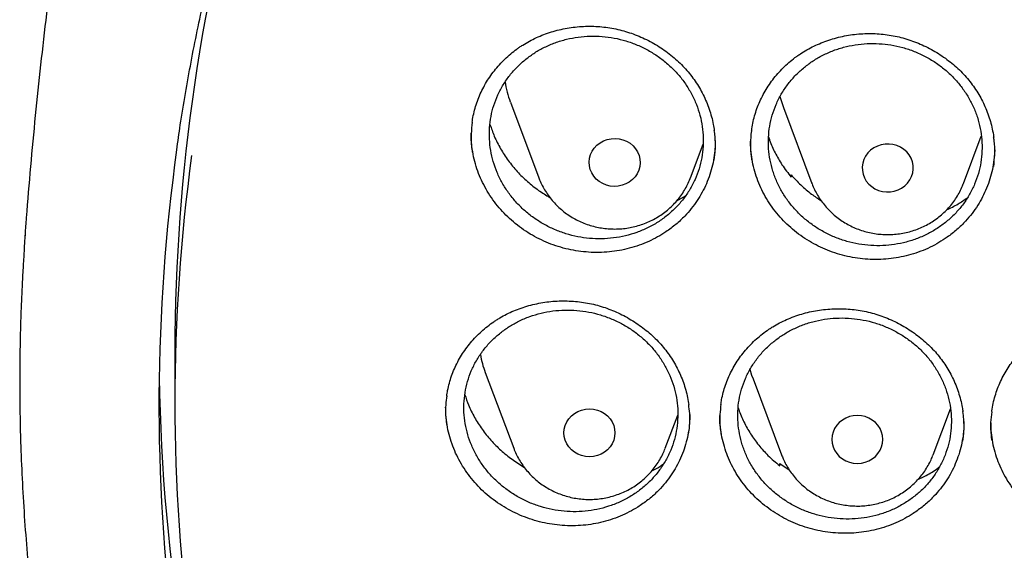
# Model space of a CAD drawing. Header units: millimetres. Extents: x 8 to 1233, y 12 to 1462.
# Tile 23 of 127: x 417 to 433, y 1276 to 1284. Entities that reach past the tile are written whole.
import ezdxf

# ---------------------------------------------------------------- set-up
doc = ezdxf.new("R2010")
doc.units = ezdxf.units.MM

msp = doc.modelspace()

# ---------------------------------------------------------------- linework, layer by layer
at = {"color": 7, "linetype": 'Continuous', "lineweight": 30}
for p, q in [((425.06, 1282.926), (425.507, 1281.738)), ((429.341, 1282.839), (429.788, 1281.651)), ((432.164, 1281.651), (432.443, 1282.392)), ((427.883, 1281.738), (428.082, 1282.268)), ((429.458, 1281.756), (429.462, 1281.785)), ((429.465, 1281.748), (429.462, 1281.785)), ((429.786, 1281.658), (429.788, 1281.651)), ((432.162, 1281.645), (432.164, 1281.651)), ((427.67, 1281.379), (427.804, 1281.455)), ((417.456, 1280.828), (417.457, 1280.853)), ((419.8, 1279.024), (419.8, 1278.221)), ((424.665, 1278.691), (425.112, 1277.502)), ((428.865, 1278.587), (429.312, 1277.398)), ((427.488, 1277.502), (427.683, 1278.02)), ((431.688, 1277.398), (431.959, 1278.12)), ((429.284, 1277.227), (429.286, 1277.264)), ((429.286, 1277.264), (429.432, 1277.162))]:
    msp.add_line(p, q, dxfattribs=at)
at = {"color": 7, "linetype": 'Continuous', "lineweight": 30, "flags": 128}
for points in [[(429.287, 1283.014), (429.319, 1282.901), (429.341, 1282.839)], [(426.301, 1282.045), (426.317, 1282.102), (426.342, 1282.156), (426.375, 1282.205), (426.417, 1282.25), (426.466, 1282.287), (426.52, 1282.317), (426.578, 1282.339), (426.639, 1282.351), (426.702, 1282.355), (426.764, 1282.349), (426.825, 1282.334), (426.883, 1282.311), (426.936, 1282.279), (426.983, 1282.24), (427.023, 1282.195), (427.054, 1282.144), (427.077, 1282.089), (427.091, 1282.032), (427.095, 1281.973), (427.089, 1281.914), (427.073, 1281.857), (427.048, 1281.803), (427.014, 1281.754), (426.973, 1281.71), (426.924, 1281.672), (426.87, 1281.642), (426.812, 1281.621), (426.751, 1281.608), (426.688, 1281.604), (426.625, 1281.61), (426.565, 1281.625), (426.507, 1281.648), (426.454, 1281.68), (426.407, 1281.719), (426.367, 1281.764), (426.335, 1281.815), (426.312, 1281.87), (426.299, 1281.927), (426.295, 1281.986), (426.301, 1282.045)], [(431.368, 1281.814), (431.376, 1281.873), (431.374, 1281.932), (431.363, 1281.989), (431.342, 1282.045), (431.312, 1282.097), (431.274, 1282.143), (431.228, 1282.184), (431.176, 1282.217), (431.12, 1282.243), (431.059, 1282.259), (430.997, 1282.267), (430.935, 1282.266), (430.873, 1282.255), (430.814, 1282.235), (430.758, 1282.207), (430.709, 1282.171), (430.665, 1282.129), (430.63, 1282.08), (430.603, 1282.027), (430.585, 1281.97), (430.577, 1281.912), (430.579, 1281.853), (430.59, 1281.795), (430.611, 1281.74), (430.641, 1281.688), (430.679, 1281.641), (430.725, 1281.601), (430.776, 1281.567), (430.833, 1281.542), (430.893, 1281.525), (430.955, 1281.518), (431.018, 1281.519), (431.08, 1281.53), (431.139, 1281.549), (431.194, 1281.578), (431.244, 1281.613), (431.287, 1281.656), (431.323, 1281.705), (431.35, 1281.758), (431.368, 1281.814)], [(428.816, 1278.739), (428.843, 1278.649), (428.865, 1278.587)], [(425.9, 1277.744), (425.905, 1277.803), (425.92, 1277.86), (425.944, 1277.914), (425.976, 1277.964), (426.017, 1278.009), (426.065, 1278.047), (426.118, 1278.078), (426.176, 1278.101), (426.237, 1278.114), (426.3, 1278.119), (426.363, 1278.114), (426.424, 1278.101), (426.482, 1278.078), (426.535, 1278.047), (426.583, 1278.009), (426.624, 1277.964), (426.656, 1277.914), (426.68, 1277.86), (426.695, 1277.803), (426.7, 1277.744), (426.695, 1277.685), (426.68, 1277.628), (426.656, 1277.573), (426.624, 1277.523), (426.583, 1277.478), (426.535, 1277.44), (426.482, 1277.409), (426.424, 1277.387), (426.363, 1277.373), (426.3, 1277.369), (426.237, 1277.373), (426.176, 1277.387), (426.118, 1277.409), (426.065, 1277.44), (426.017, 1277.478), (425.976, 1277.523), (425.944, 1277.573), (425.92, 1277.628), (425.905, 1277.685), (425.9, 1277.744)], [(430.9, 1277.64), (430.895, 1277.699), (430.88, 1277.756), (430.856, 1277.81), (430.824, 1277.861), (430.783, 1277.905), (430.735, 1277.944), (430.682, 1277.974), (430.624, 1277.997), (430.563, 1278.011), (430.5, 1278.015), (430.437, 1278.011), (430.376, 1277.997), (430.318, 1277.974), (430.265, 1277.944), (430.217, 1277.905), (430.176, 1277.861), (430.144, 1277.81), (430.12, 1277.756), (430.105, 1277.699), (430.1, 1277.64), (430.105, 1277.581), (430.12, 1277.524), (430.144, 1277.47), (430.176, 1277.419), (430.217, 1277.375), (430.265, 1277.336), (430.318, 1277.306), (430.376, 1277.283), (430.437, 1277.269), (430.5, 1277.265), (430.563, 1277.269), (430.624, 1277.283), (430.682, 1277.306), (430.735, 1277.336), (430.783, 1277.375), (430.824, 1277.419), (430.856, 1277.47), (430.88, 1277.524), (430.895, 1277.581), (430.9, 1277.64)]]:
    msp.add_lwpolyline(points, dxfattribs=at)
at = {"color": 7, "linetype": 'Continuous', "lineweight": 30}
for centre, radius, start, end in [((448.548, 1279.014), 28.748, 163.3023, 179.9799), ((426.504, 1283.471), 1.544, 188.4924, 200.64), ((448.397, 1278.187), 28.847, 172.0472, 187.3447), ((448.427, 1278.221), 28.627, 172.2412, 187.7457), ((426.112, 1279.235), 1.546, 189.9344, 200.6317), ((448.54, 1279.065), 28.99, 180.8801, 197.9365)]:
    msp.add_arc(centre, radius, start, end, dxfattribs=at)
for points, knots in [([(419.828, 1282.175), (419.846, 1282.305), (419.888, 1282.601), (419.963, 1283.059), (420.052, 1283.551), (420.149, 1284.042), (420.255, 1284.531), (420.369, 1285.018), (420.491, 1285.503), (420.622, 1285.987), (420.761, 1286.468), (420.909, 1286.948), (421.065, 1287.425), (421.229, 1287.899), (421.401, 1288.371), (421.582, 1288.84), (421.77, 1289.307), (421.967, 1289.77), (422.171, 1290.231), (422.384, 1290.688), (422.604, 1291.142), (422.833, 1291.593), (423.069, 1292.04), (423.312, 1292.483), (423.564, 1292.923), (423.823, 1293.359), (424.089, 1293.79), (424.363, 1294.218), (424.645, 1294.641), (424.933, 1295.06), (425.229, 1295.475), (425.532, 1295.885), (425.842, 1296.291), (426.159, 1296.691), (426.483, 1297.087), (426.814, 1297.478), (427.151, 1297.863), (427.495, 1298.244), (427.846, 1298.619), (428.203, 1298.989), (428.566, 1299.353), (428.936, 1299.711), (429.311, 1300.065), (429.693, 1300.412), (430.081, 1300.753), (430.475, 1301.089), (430.874, 1301.418), (431.28, 1301.741), (431.69, 1302.058), (432.106, 1302.369), (432.528, 1302.673), (432.954, 1302.971), (433.386, 1303.263), (433.823, 1303.547), (434.264, 1303.825), (434.711, 1304.097), (435.162, 1304.361), (435.617, 1304.619), (436.077, 1304.869), (436.541, 1305.113), (437.01, 1305.349), (437.482, 1305.579), (437.958, 1305.801), (438.438, 1306.016), (438.922, 1306.223), (439.409, 1306.423), (439.9, 1306.616), (440.394, 1306.801), (440.891, 1306.978), (441.391, 1307.148), (441.894, 1307.311), (442.4, 1307.465), (442.908, 1307.612), (443.419, 1307.751), (443.932, 1307.883), (444.447, 1308.006), (444.964, 1308.122), (445.484, 1308.23), (446.005, 1308.33), (446.528, 1308.421), (447.052, 1308.505), (447.578, 1308.581), (448.105, 1308.649), (448.633, 1308.709), (449.162, 1308.761), (449.692, 1308.805), (450.222, 1308.84), (450.753, 1308.868), (451.285, 1308.888), (451.816, 1308.899), (452.348, 1308.902), (452.88, 1308.897), (453.412, 1308.885), (453.943, 1308.864), (454.474, 1308.835), (455.005, 1308.797), (455.534, 1308.752), (456.063, 1308.699), (456.591, 1308.638), (457.118, 1308.568), (457.643, 1308.491), (458.167, 1308.405), (458.69, 1308.312), (459.21, 1308.211), (459.729, 1308.102), (460.246, 1307.984), (460.761, 1307.86), (461.274, 1307.727), (461.784, 1307.586), (462.292, 1307.438), (462.797, 1307.282), (463.3, 1307.118), (463.799, 1306.947), (464.296, 1306.768), (464.789, 1306.581), (465.279, 1306.387), (465.766, 1306.186), (466.249, 1305.977), (466.728, 1305.761), (467.204, 1305.538), (467.675, 1305.307), (468.143, 1305.069), (468.606, 1304.825), (469.066, 1304.573), (469.52, 1304.314), (469.97, 1304.048), (470.416, 1303.776), (470.857, 1303.496), (471.292, 1303.21), (471.723, 1302.918), (472.149, 1302.619), (472.569, 1302.313), (472.984, 1302.001), (473.394, 1301.683), (473.798, 1301.359), (474.197, 1301.028), (474.589, 1300.692), (474.976, 1300.349), (475.357, 1300.001), (475.731, 1299.647), (476.1, 1299.287), (476.462, 1298.922), (476.818, 1298.551), (477.167, 1298.175), (477.51, 1297.794), (477.847, 1297.407), (478.176, 1297.016), (478.499, 1296.619), (478.814, 1296.218), (479.123, 1295.812), (479.425, 1295.401), (479.719, 1294.985), (480.007, 1294.565), (480.287, 1294.141), (480.559, 1293.713), (480.824, 1293.28), (481.082, 1292.844), (481.332, 1292.404), (481.574, 1291.96), (481.809, 1291.512), (482.036, 1291.061), (482.255, 1290.606), (482.466, 1290.148), (482.669, 1289.687), (482.864, 1289.223), (483.051, 1288.756), (483.23, 1288.286), (483.401, 1287.814), (483.564, 1287.339), (483.718, 1286.862), (483.864, 1286.382), (484.002, 1285.9), (484.131, 1285.416), (484.252, 1284.93), (484.365, 1284.443), (484.469, 1283.954), (484.565, 1283.463), (484.652, 1282.971), (484.73, 1282.477), (484.785, 1282.097), (484.812, 1281.881), (484.818, 1281.83)], [0, 0, 0, 0, 0.004439, 0.010056, 0.015673, 0.021289, 0.026906, 0.032523, 0.038139, 0.043756, 0.049373, 0.054989, 0.060606, 0.066222, 0.071838, 0.077455, 0.083071, 0.088687, 0.094304, 0.09992, 0.105536, 0.111152, 0.116768, 0.122384, 0.128, 0.133616, 0.139232, 0.144847, 0.150463, 0.156079, 0.161694, 0.16731, 0.172925, 0.178541, 0.184156, 0.189772, 0.195387, 0.201002, 0.206617, 0.212232, 0.217847, 0.223462, 0.229077, 0.234692, 0.240307, 0.245922, 0.251536, 0.257151, 0.262766, 0.26838, 0.273995, 0.279609, 0.285224, 0.290838, 0.296453, 0.302067, 0.307681, 0.313296, 0.31891, 0.324524, 0.330138, 0.335752, 0.341366, 0.346981, 0.352595, 0.358209, 0.363823, 0.369436, 0.37505, 0.380664, 0.386278, 0.391892, 0.397506, 0.40312, 0.408734, 0.414347, 0.419961, 0.425575, 0.431189, 0.436802, 0.442416, 0.44803, 0.453643, 0.459257, 0.464871, 0.470484, 0.476098, 0.481712, 0.487325, 0.492939, 0.498553, 0.504166, 0.50978, 0.515393, 0.521007, 0.526621, 0.532234, 0.537848, 0.543462, 0.549075, 0.554689, 0.560303, 0.565916, 0.57153, 0.577144, 0.582757, 0.588371, 0.593985, 0.599599, 0.605212, 0.610826, 0.61644, 0.622054, 0.627668, 0.633282, 0.638895, 0.644509, 0.650123, 0.655737, 0.661351, 0.666965, 0.672579, 0.678193, 0.683808, 0.689422, 0.695036, 0.70065, 0.706264, 0.711879, 0.717493, 0.723107, 0.728722, 0.734336, 0.739951, 0.745565, 0.75118, 0.756794, 0.762409, 0.768024, 0.773639, 0.779253, 0.784868, 0.790483, 0.796098, 0.801713, 0.807328, 0.812943, 0.818559, 0.824174, 0.829789, 0.835405, 0.84102, 0.846636, 0.852251, 0.857867, 0.863482, 0.869098, 0.874714, 0.88033, 0.885945, 0.891561, 0.897177, 0.902793, 0.90841, 0.914026, 0.919642, 0.925258, 0.930874, 0.936491, 0.942107, 0.947724, 0.95334, 0.958956, 0.964573, 0.97019, 0.975806, 0.981423, 0.98704, 0.992656, 0.998273, 1, 1, 1, 1]), ([(419.92, 1295.078), (419.859, 1294.856), (419.728, 1294.383), (419.538, 1293.654), (419.347, 1292.893), (419.164, 1292.128), (418.99, 1291.359), (418.823, 1290.587), (418.664, 1289.811), (418.514, 1289.033), (418.371, 1288.251), (418.237, 1287.467), (418.112, 1286.68), (417.994, 1285.891), (417.885, 1285.099), (417.785, 1284.306), (417.693, 1283.51), (417.609, 1282.713), (417.534, 1281.914), (417.481, 1281.294), (417.456, 1280.94), (417.45, 1280.853)], [0, 0, 0, 0, 0.048317, 0.102916, 0.157569, 0.212272, 0.267024, 0.321822, 0.376663, 0.431545, 0.486465, 0.541421, 0.59641, 0.651429, 0.706477, 0.76155, 0.816647, 0.871764, 0.926899, 0.98205, 1, 1, 1, 1]), ([(425.203, 1283.785), (425.22, 1283.796), (425.27, 1283.829), (425.358, 1283.881), (425.468, 1283.935), (425.583, 1283.984), (425.702, 1284.025), (425.825, 1284.058), (425.95, 1284.084), (426.077, 1284.102), (426.206, 1284.112), (426.335, 1284.114), (426.463, 1284.108), (426.589, 1284.094), (426.714, 1284.071), (426.837, 1284.041), (426.958, 1284.003), (427.078, 1283.958), (427.195, 1283.904), (427.31, 1283.844), (427.42, 1283.776), (427.526, 1283.702), (427.627, 1283.621), (427.721, 1283.536), (427.808, 1283.445), (427.887, 1283.351), (427.959, 1283.252), (428.025, 1283.149), (428.084, 1283.041), (428.135, 1282.929), (428.179, 1282.814), (428.215, 1282.696), (428.242, 1282.583), (428.252, 1282.51), (428.257, 1282.477)], [0, 0, 0, 0, 0.015725, 0.047155, 0.07874, 0.110549, 0.142552, 0.174707, 0.206961, 0.23925, 0.271485, 0.3036, 0.335536, 0.367246, 0.398676, 0.429876, 0.461333, 0.493154, 0.525269, 0.557594, 0.590031, 0.622468, 0.654777, 0.686865, 0.718655, 0.750088, 0.78123, 0.81266, 0.844403, 0.876423, 0.908661, 0.94105, 0.973519, 1, 1, 1, 1]), ([(425.304, 1283.599), (425.258, 1283.559), (425.166, 1283.481), (425.048, 1283.345), (424.945, 1283.198), (424.861, 1283.04), (424.797, 1282.874), (424.753, 1282.701), (424.73, 1282.524), (424.729, 1282.346), (424.748, 1282.167), (424.788, 1281.992), (424.849, 1281.821), (424.929, 1281.657), (425.028, 1281.502), (425.145, 1281.358), (425.277, 1281.226), (425.424, 1281.11), (425.583, 1281.009), (425.753, 1280.925), (425.931, 1280.859), (426.115, 1280.813), (426.302, 1280.786), (426.491, 1280.78), (426.679, 1280.793), (426.864, 1280.827), (427.043, 1280.88), (427.213, 1280.952), (427.374, 1281.041), (427.522, 1281.148), (427.656, 1281.27), (427.775, 1281.406), (427.876, 1281.554), (427.958, 1281.713), (428.022, 1281.879), (428.064, 1282.052), (428.086, 1282.229), (428.086, 1282.408), (428.065, 1282.586), (428.024, 1282.762), (427.962, 1282.932), (427.88, 1283.096), (427.78, 1283.25), (427.663, 1283.393), (427.529, 1283.524), (427.381, 1283.639), (427.222, 1283.739), (427.051, 1283.822), (426.873, 1283.886), (426.689, 1283.931), (426.501, 1283.957), (426.312, 1283.962), (426.124, 1283.947), (425.94, 1283.912), (425.761, 1283.858), (425.595, 1283.787), (425.441, 1283.701), (425.35, 1283.633), (425.304, 1283.599)], [0, 0, 0, 0, 0.017869, 0.035795, 0.053665, 0.071534, 0.089461, 0.10733, 0.125194, 0.143115, 0.160979, 0.178843, 0.196763, 0.214627, 0.232497, 0.250424, 0.268294, 0.286174, 0.304111, 0.321991, 0.339881, 0.357828, 0.375718, 0.393613, 0.411565, 0.42946, 0.447353, 0.465303, 0.483195, 0.50108, 0.519021, 0.536906, 0.55478, 0.572711, 0.590585, 0.60845, 0.626373, 0.644238, 0.662101, 0.680021, 0.697884, 0.715751, 0.733675, 0.751543, 0.76942, 0.787353, 0.80523, 0.823118, 0.841062, 0.858949, 0.876843, 0.894794, 0.912689, 0.930583, 0.948534, 0.966428, 0.983214, 1, 1, 1, 1]), ([(429.557, 1283.646), (429.573, 1283.657), (429.623, 1283.692), (429.71, 1283.745), (429.819, 1283.803), (429.933, 1283.853), (430.052, 1283.897), (430.173, 1283.933), (430.298, 1283.962), (430.425, 1283.983), (430.553, 1283.995), (430.682, 1284), (430.81, 1283.997), (430.937, 1283.985), (431.062, 1283.966), (431.185, 1283.938), (431.307, 1283.903), (431.428, 1283.86), (431.546, 1283.809), (431.662, 1283.751), (431.773, 1283.685), (431.881, 1283.613), (431.982, 1283.535), (432.078, 1283.452), (432.166, 1283.363), (432.248, 1283.27), (432.322, 1283.173), (432.389, 1283.071), (432.45, 1282.965), (432.503, 1282.854), (432.549, 1282.739), (432.587, 1282.622), (432.616, 1282.503), (432.633, 1282.42), (432.638, 1282.377), (432.638, 1282.374)], [0, 0, 0, 0, 0.015599, 0.046772, 0.078099, 0.109648, 0.14139, 0.173284, 0.205274, 0.237298, 0.269268, 0.301118, 0.33279, 0.364236, 0.395405, 0.426354, 0.45756, 0.489129, 0.52099, 0.553059, 0.58524, 0.617421, 0.649475, 0.68131, 0.71285, 0.744036, 0.774937, 0.806146, 0.837658, 0.869444, 0.901444, 0.933594, 0.965822, 0.998042, 1, 1, 1, 1]), ([(424.462, 1282.609), (424.464, 1282.624), (424.47, 1282.679), (424.491, 1282.771), (424.523, 1282.885), (424.564, 1282.997), (424.613, 1283.107), (424.67, 1283.214), (424.735, 1283.318), (424.807, 1283.417), (424.887, 1283.511), (424.972, 1283.599), (425.064, 1283.681), (425.142, 1283.742), (425.189, 1283.775), (425.203, 1283.785)], [0, 0, 0, 0, 0.03327, 0.116077, 0.199632, 0.28395, 0.368897, 0.454309, 0.540002, 0.625771, 0.711367, 0.796613, 0.881368, 0.965526, 1, 1, 1, 1]), ([(429.654, 1283.458), (429.609, 1283.417), (429.519, 1283.337), (429.404, 1283.198), (429.304, 1283.049), (429.224, 1282.89), (429.164, 1282.722), (429.123, 1282.549), (429.104, 1282.372), (429.106, 1282.194), (429.129, 1282.016), (429.173, 1281.842), (429.237, 1281.673), (429.321, 1281.511), (429.423, 1281.359), (429.542, 1281.218), (429.677, 1281.09), (429.826, 1280.977), (429.987, 1280.88), (430.158, 1280.8), (430.337, 1280.74), (430.521, 1280.698), (430.709, 1280.675), (430.898, 1280.673), (431.085, 1280.691), (431.269, 1280.729), (431.446, 1280.786), (431.615, 1280.862), (431.773, 1280.955), (431.918, 1281.065), (432.05, 1281.19), (432.165, 1281.328), (432.263, 1281.479), (432.342, 1281.639), (432.401, 1281.807), (432.44, 1281.98), (432.458, 1282.157), (432.455, 1282.335), (432.43, 1282.513), (432.385, 1282.687), (432.32, 1282.856), (432.235, 1283.017), (432.131, 1283.168), (432.011, 1283.309), (431.875, 1283.436), (431.726, 1283.548), (431.564, 1283.644), (431.392, 1283.722), (431.213, 1283.782), (431.028, 1283.823), (430.84, 1283.843), (430.652, 1283.844), (430.465, 1283.825), (430.282, 1283.786), (430.105, 1283.728), (429.94, 1283.652), (429.788, 1283.563), (429.699, 1283.493), (429.654, 1283.458)], [0, 0, 0, 0, 0.0178698, 0.0357966, 0.0536665, 0.0715365, 0.0894635, 0.1073335, 0.1251996, 0.1431226, 0.1609887, 0.1788554, 0.1967791, 0.2146459, 0.2325187, 0.2504484, 0.2683212, 0.2862027, 0.3041411, 0.3220226, 0.3399117, 0.3578578, 0.3757469, 0.3936391, 0.4115884, 0.4294806, 0.4473701, 0.4653167, 0.4832062, 0.5010884, 0.5190276, 0.5369098, 0.5547832, 0.5727136, 0.590587, 0.6084541, 0.6263781, 0.6442452, 0.662111, 0.6800339, 0.6978998, 0.7157702, 0.7336976, 0.7515681, 0.7694468, 0.7873825, 0.8052612, 0.8231483, 0.8410923, 0.8589794, 0.8768712, 0.8948201, 0.912712, 0.9306029, 0.948551, 0.9664419, 0.983221, 1, 1, 1, 1]), ([(428.842, 1282.484), (428.843, 1282.492), (428.848, 1282.539), (428.866, 1282.623), (428.896, 1282.738), (428.935, 1282.851), (428.983, 1282.962), (429.038, 1283.07), (429.102, 1283.175), (429.173, 1283.276), (429.251, 1283.371), (429.335, 1283.461), (429.425, 1283.544), (429.5, 1283.605), (429.545, 1283.638), (429.557, 1283.646)], [0, 0, 0, 0, 0.016749, 0.101431, 0.186931, 0.273199, 0.360094, 0.447449, 0.535072, 0.622752, 0.710238, 0.797354, 0.883957, 0.969945, 1, 1, 1, 1]), ([(424.462, 1282.612), (424.455, 1282.55), (424.441, 1282.422), (424.443, 1282.264), (424.458, 1282.169), (424.463, 1282.142)], [0, 0, 0, 0, 0.394748, 0.826588, 1, 1, 1, 1]), ([(424.74, 1282.575), (424.762, 1282.513), (424.806, 1282.383), (424.902, 1282.193), (425.023, 1282.008), (425.164, 1281.835), (425.324, 1281.679), (425.495, 1281.542), (425.618, 1281.467), (425.678, 1281.432)], [0, 0, 0, 0, 0.132229, 0.278849, 0.42542, 0.572459, 0.71903, 0.865513, 1, 1, 1, 1]), ([(428.256, 1282.014), (428.263, 1282.07), (428.278, 1282.195), (428.276, 1282.351), (428.261, 1282.449), (428.256, 1282.48)], [0, 0, 0, 0, 0.36811, 0.803921, 1, 1, 1, 1]), ([(428.842, 1282.487), (428.841, 1282.483), (428.827, 1282.412), (428.824, 1282.271), (428.825, 1282.119), (428.84, 1282.037), (428.843, 1282.021)], [0, 0, 0, 0, 0.029068, 0.464915, 0.89938, 1, 1, 1, 1]), ([(427.5, 1280.892), (427.456, 1280.865), (427.369, 1280.809), (427.228, 1280.739), (427.08, 1280.679), (426.927, 1280.632), (426.771, 1280.598), (426.612, 1280.576), (426.45, 1280.567), (426.287, 1280.571), (426.127, 1280.588), (425.968, 1280.617), (425.81, 1280.659), (425.656, 1280.714), (425.509, 1280.78), (425.368, 1280.857), (425.233, 1280.946), (425.106, 1281.045), (424.989, 1281.153), (424.881, 1281.269), (424.783, 1281.395), (424.696, 1281.527), (424.622, 1281.665), (424.56, 1281.807), (424.51, 1281.955), (424.474, 1282.106), (424.452, 1282.257), (424.443, 1282.367), (424.445, 1282.427), (424.445, 1282.436)], [0, 0, 0, 0, 0.037747, 0.075496, 0.11434, 0.153183, 0.190921, 0.228659, 0.267499, 0.306339, 0.344032, 0.381726, 0.420519, 0.459312, 0.496938, 0.534564, 0.57328, 0.611996, 0.649694, 0.687391, 0.726188, 0.764985, 0.802619, 0.840253, 0.878983, 0.917712, 0.955321, 0.99293, 1, 1, 1, 1]), ([(428.273, 1282.325), (428.273, 1282.295), (428.274, 1282.215), (428.259, 1282.086), (428.232, 1281.937), (428.19, 1281.789), (428.136, 1281.646), (428.069, 1281.51), (427.99, 1281.38), (427.899, 1281.255), (427.789, 1281.13), (427.657, 1281.006), (427.553, 1280.93), (427.5, 1280.892)], [0, 0, 0, 0, 0.052984, 0.142077, 0.23117, 0.322855, 0.414539, 0.503545, 0.592552, 0.684138, 0.775725, 0.887251, 1, 1, 1, 1]), ([(431.909, 1280.808), (431.866, 1280.779), (431.78, 1280.722), (431.641, 1280.648), (431.494, 1280.585), (431.342, 1280.534), (431.187, 1280.496), (431.029, 1280.471), (430.867, 1280.458), (430.704, 1280.458), (430.543, 1280.471), (430.384, 1280.497), (430.226, 1280.536), (430.071, 1280.587), (429.923, 1280.649), (429.781, 1280.723), (429.644, 1280.809), (429.515, 1280.905), (429.395, 1281.01), (429.285, 1281.124), (429.185, 1281.247), (429.095, 1281.377), (429.018, 1281.513), (428.954, 1281.653), (428.901, 1281.8), (428.862, 1281.95), (428.837, 1282.101), (428.825, 1282.222), (428.826, 1282.293), (428.827, 1282.315)], [0, 0, 0, 0, 0.037422, 0.074846, 0.113356, 0.151865, 0.189268, 0.226673, 0.265169, 0.303665, 0.341019, 0.378372, 0.416815, 0.455258, 0.492545, 0.529832, 0.568199, 0.606567, 0.643932, 0.681298, 0.719752, 0.758206, 0.795518, 0.832831, 0.871229, 0.909627, 0.946924, 0.98422, 1, 1, 1, 1]), ([(429.109, 1282.379), (429.114, 1282.362), (429.139, 1282.276), (429.208, 1282.13), (429.318, 1281.933), (429.414, 1281.812), (429.465, 1281.748)], [0, 0, 0, 0, 0.075853, 0.37164, 0.666486, 1, 1, 1, 1]), ([(432.638, 1281.914), (432.645, 1281.981), (432.658, 1282.116), (432.655, 1282.272), (432.64, 1282.358), (432.637, 1282.377)], [0, 0, 0, 0, 0.436893, 0.875184, 1, 1, 1, 1]), ([(432.653, 1282.222), (432.653, 1282.204), (432.655, 1282.136), (432.644, 1282.018), (432.62, 1281.868), (432.581, 1281.72), (432.529, 1281.576), (432.465, 1281.438), (432.389, 1281.306), (432.301, 1281.18), (432.193, 1281.051), (432.064, 1280.924), (431.961, 1280.847), (431.909, 1280.808)], [0, 0, 0, 0, 0.032855, 0.123844, 0.214834, 0.30847, 0.402105, 0.493003, 0.583901, 0.677435, 0.770969, 0.88486, 1, 1, 1, 1]), ([(425.508, 1281.737), (425.512, 1281.727), (425.526, 1281.686), (425.56, 1281.615), (425.609, 1281.527), (425.667, 1281.443), (425.731, 1281.364), (425.802, 1281.29), (425.879, 1281.222), (425.962, 1281.16), (426.049, 1281.105), (426.142, 1281.057), (426.238, 1281.017), (426.337, 1280.985), (426.439, 1280.96), (426.543, 1280.944), (426.647, 1280.936), (426.753, 1280.936), (426.858, 1280.945), (426.962, 1280.962), (427.064, 1280.988), (427.163, 1281.021), (427.26, 1281.063), (427.352, 1281.112), (427.44, 1281.168), (427.522, 1281.231), (427.599, 1281.301), (427.67, 1281.376), (427.734, 1281.457), (427.79, 1281.543), (427.838, 1281.633), (427.869, 1281.698), (427.881, 1281.734), (427.882, 1281.737)], [0, 0, 0, 0, 0.010182, 0.043698, 0.077252, 0.110854, 0.14451, 0.178226, 0.212006, 0.245853, 0.279764, 0.313738, 0.347772, 0.381861, 0.415999, 0.450179, 0.484396, 0.51864, 0.552906, 0.587181, 0.621457, 0.655725, 0.689977, 0.724202, 0.758391, 0.792537, 0.826629, 0.860662, 0.894629, 0.928528, 0.962356, 0.996114, 1, 1, 1, 1]), ([(429.462, 1281.785), (429.512, 1281.731), (429.61, 1281.623), (429.768, 1281.489), (429.88, 1281.415), (429.93, 1281.383)], [0, 0, 0, 0, 0.356182, 0.71349, 1, 1, 1, 1]), ([(429.786, 1281.658), (429.787, 1281.654), (429.799, 1281.618), (429.829, 1281.553), (429.876, 1281.464), (429.931, 1281.379), (429.994, 1281.298), (430.063, 1281.223), (430.138, 1281.153), (430.219, 1281.089), (430.306, 1281.033), (430.397, 1280.983), (430.492, 1280.94), (430.59, 1280.906), (430.692, 1280.879), (430.795, 1280.86), (430.9, 1280.85), (431.005, 1280.848), (431.11, 1280.854), (431.214, 1280.869), (431.317, 1280.892), (431.417, 1280.924), (431.514, 1280.963), (431.608, 1281.01), (431.697, 1281.064), (431.781, 1281.126), (431.86, 1281.194), (431.932, 1281.267), (431.998, 1281.347), (432.057, 1281.431), (432.107, 1281.52), (432.142, 1281.592), (432.157, 1281.634), (432.161, 1281.645)], [0, 0, 0, 0, 0.003991, 0.037459, 0.070961, 0.104509, 0.138109, 0.171768, 0.20549, 0.239278, 0.273131, 0.307047, 0.341025, 0.375058, 0.409142, 0.443271, 0.477437, 0.511634, 0.545854, 0.580086, 0.614322, 0.648553, 0.682769, 0.716962, 0.751122, 0.785239, 0.819307, 0.853316, 0.887262, 0.921139, 0.954947, 0.988684, 1, 1, 1, 1]), ([(431.899, 1281.235), (431.96, 1281.265), (432.075, 1281.32), (432.177, 1281.393), (432.225, 1281.427)], [0, 0, 0, 0, 0.53584, 1, 1, 1, 1]), ([(417.449, 1280.838), (417.446, 1280.803), (417.442, 1280.732), (417.435, 1280.615), (417.429, 1280.49), (417.421, 1280.359), (417.412, 1280.218), (417.405, 1280.067), (417.396, 1279.888), (417.387, 1279.679), (417.379, 1279.439), (417.372, 1279.15), (417.367, 1278.808), (417.366, 1278.409), (417.37, 1277.982), (417.383, 1277.493), (417.406, 1276.951), (417.442, 1276.366), (417.489, 1275.778), (417.547, 1275.193), (417.617, 1274.61), (417.711, 1273.929), (417.837, 1273.152), (418.004, 1272.282), (418.156, 1271.593), (418.279, 1271.082), (418.364, 1270.747), (418.452, 1270.418), (418.539, 1270.103), (418.623, 1269.811), (418.701, 1269.546), (418.775, 1269.307), (418.842, 1269.095), (418.902, 1268.908), (418.955, 1268.748), (419, 1268.613), (419.036, 1268.505), (419.067, 1268.416), (419.096, 1268.33), (419.131, 1268.231), (419.173, 1268.112), (419.227, 1267.962), (419.293, 1267.778), (419.375, 1267.559), (419.469, 1267.311), (419.578, 1267.034), (419.699, 1266.733), (419.829, 1266.419), (420.043, 1265.92), (420.345, 1265.253), (420.733, 1264.458), (421.119, 1263.718), (421.5, 1263.031), (421.892, 1262.362), (422.333, 1261.648), (422.831, 1260.888), (423.393, 1260.084), (423.98, 1259.296), (424.516, 1258.618), (424.997, 1258.039), (425.419, 1257.551), (425.864, 1257.056), (426.333, 1256.555), (426.792, 1256.085), (427.237, 1255.646), (427.665, 1255.238), (428.111, 1254.829), (428.572, 1254.42), (428.987, 1254.066), (429.341, 1253.773), (429.623, 1253.544), (429.887, 1253.335), (430.131, 1253.145), (430.356, 1252.973), (430.568, 1252.813), (430.765, 1252.667), (430.945, 1252.536), (431.081, 1252.438), (431.177, 1252.369), (431.235, 1252.328), (431.285, 1252.292), (431.341, 1252.253), (431.417, 1252.199), (431.517, 1252.13), (431.639, 1252.045), (431.785, 1251.945), (431.952, 1251.831), (432.232, 1251.644), (432.62, 1251.391), (433.116, 1251.079), (433.626, 1250.769), (434.149, 1250.464), (434.686, 1250.162), (435.271, 1249.848), (435.906, 1249.522), (436.592, 1249.187), (437.291, 1248.865), (438.063, 1248.529), (438.902, 1248.189), (439.807, 1247.849), (440.706, 1247.539), (441.599, 1247.257), (442.485, 1247.002), (443.362, 1246.773), (444.234, 1246.567), (445.148, 1246.375), (446.108, 1246.199), (447.115, 1246.042), (448.127, 1245.913), (449.142, 1245.812), (450.16, 1245.739), (451.179, 1245.694), (452.2, 1245.677), (453.22, 1245.688), (454.24, 1245.728), (455.258, 1245.796), (456.274, 1245.891), (457.287, 1246.015), (458.298, 1246.166), (459.301, 1246.345), (460.295, 1246.55), (461.281, 1246.782), (462.264, 1247.042), (463.173, 1247.31), (464.009, 1247.579), (464.779, 1247.845), (465.553, 1248.134), (466.339, 1248.447), (467.137, 1248.788), (467.945, 1249.156), (468.757, 1249.552), (469.573, 1249.975), (470.234, 1250.34), (470.737, 1250.631), (471.075, 1250.831), (471.393, 1251.024), (471.688, 1251.207), (471.96, 1251.38), (472.211, 1251.541), (472.439, 1251.692), (472.647, 1251.831), (472.831, 1251.956), (472.992, 1252.066), (473.13, 1252.162), (473.249, 1252.246), (473.344, 1252.313), (473.426, 1252.372), (473.508, 1252.43), (473.604, 1252.499), (473.726, 1252.588), (473.876, 1252.698), (474.053, 1252.829), (474.248, 1252.976), (474.453, 1253.133), (474.664, 1253.297), (474.942, 1253.516), (475.288, 1253.795), (475.705, 1254.143), (476.137, 1254.516), (476.583, 1254.914), (477.042, 1255.339), (477.465, 1255.746), (477.85, 1256.129), (478.19, 1256.477), (478.52, 1256.825), (478.835, 1257.167), (479.134, 1257.499), (479.431, 1257.84), (479.726, 1258.187), (480.017, 1258.539), (480.287, 1258.875), (480.539, 1259.197), (480.773, 1259.504), (480.99, 1259.795), (481.189, 1260.067), (481.376, 1260.329), (481.562, 1260.594), (481.757, 1260.879), (481.965, 1261.189), (482.184, 1261.524), (482.414, 1261.887), (482.654, 1262.276), (482.903, 1262.693), (483.139, 1263.104), (483.362, 1263.505), (483.571, 1263.892), (483.781, 1264.294), (483.984, 1264.698), (484.192, 1265.127), (484.399, 1265.57), (484.602, 1266.024), (484.784, 1266.45), (484.948, 1266.848), (485.094, 1267.216), (485.224, 1267.555), (485.32, 1267.815), (485.387, 1268), (485.428, 1268.114), (485.462, 1268.21), (485.488, 1268.287), (485.51, 1268.348), (485.531, 1268.41), (485.557, 1268.486), (485.592, 1268.587), (485.633, 1268.712), (485.691, 1268.885), (485.761, 1269.104), (485.844, 1269.367), (485.929, 1269.647), (486.016, 1269.943), (486.108, 1270.269), (486.204, 1270.625), (486.304, 1271.013), (486.403, 1271.422), (486.501, 1271.851), (486.597, 1272.302), (486.69, 1272.773), (486.78, 1273.263), (486.874, 1273.838), (486.967, 1274.483), (487.052, 1275.186), (487.119, 1275.866), (487.169, 1276.523), (487.204, 1277.158), (487.226, 1277.768), (487.234, 1278.284), (487.234, 1278.709), (487.23, 1279.05), (487.222, 1279.377), (487.213, 1279.685), (487.201, 1279.968), (487.189, 1280.223), (487.177, 1280.45), (487.164, 1280.652), (487.155, 1280.779), (487.151, 1280.838)], [0, 0, 0, 0, 0.000951, 0.00193, 0.003036, 0.004253, 0.00557, 0.006974, 0.008466, 0.010552, 0.012788, 0.015174, 0.018604, 0.022304, 0.026272, 0.03051, 0.035893, 0.041374, 0.046842, 0.052297, 0.05774, 0.063171, 0.071403, 0.079606, 0.08778, 0.090983, 0.094182, 0.097376, 0.100428, 0.103231, 0.105785, 0.10809, 0.110147, 0.111955, 0.113514, 0.114824, 0.115886, 0.11666, 0.117435, 0.118394, 0.119556, 0.120935, 0.1228, 0.124954, 0.127398, 0.13013, 0.133153, 0.136345, 0.139516, 0.148103, 0.156499, 0.163834, 0.171017, 0.178053, 0.185051, 0.193961, 0.202877, 0.211797, 0.220722, 0.226386, 0.232222, 0.238233, 0.244421, 0.250785, 0.255992, 0.261311, 0.266742, 0.272285, 0.27791, 0.281398, 0.284646, 0.287656, 0.290428, 0.29296, 0.295254, 0.297539, 0.299525, 0.301212, 0.30203, 0.302668, 0.303133, 0.303663, 0.304513, 0.305603, 0.306931, 0.308499, 0.310306, 0.312352, 0.317473, 0.322688, 0.327986, 0.333366, 0.338829, 0.344373, 0.351014, 0.357768, 0.364616, 0.371408, 0.380055, 0.388561, 0.396927, 0.405153, 0.413239, 0.421184, 0.429005, 0.436806, 0.445722, 0.454637, 0.463552, 0.472466, 0.481381, 0.490295, 0.499209, 0.508124, 0.517038, 0.525953, 0.534867, 0.543782, 0.552713, 0.561687, 0.570523, 0.5794, 0.588317, 0.597276, 0.604345, 0.611477, 0.618749, 0.626162, 0.633856, 0.641696, 0.649684, 0.657818, 0.6661, 0.66977, 0.673275, 0.676573, 0.679664, 0.682548, 0.68518, 0.687612, 0.689845, 0.691879, 0.693551, 0.69506, 0.69637, 0.697452, 0.698185, 0.699064, 0.700127, 0.701374, 0.703099, 0.705086, 0.707304, 0.709618, 0.712011, 0.714483, 0.719094, 0.723957, 0.729073, 0.73444, 0.74006, 0.745932, 0.750271, 0.754723, 0.759079, 0.763274, 0.767308, 0.77118, 0.775537, 0.779669, 0.783577, 0.787261, 0.790789, 0.794084, 0.797145, 0.799974, 0.80285, 0.805987, 0.809384, 0.813035, 0.816945, 0.821115, 0.825545, 0.830235, 0.834102, 0.838129, 0.842317, 0.846532, 0.850561, 0.855429, 0.859991, 0.864249, 0.8682, 0.871847, 0.875187, 0.878223, 0.879511, 0.880626, 0.881559, 0.88231, 0.882879, 0.883358, 0.884118, 0.885104, 0.886317, 0.887757, 0.890141, 0.892692, 0.895393, 0.898241, 0.901239, 0.90476, 0.908466, 0.912357, 0.916434, 0.920696, 0.925143, 0.929775, 0.934543, 0.941328, 0.94789, 0.954228, 0.960343, 0.966236, 0.971905, 0.977351, 0.980594, 0.983753, 0.986827, 0.989704, 0.992312, 0.994612, 0.996657, 0.99845, 1, 1, 1, 1]), ([(424.843, 1279.512), (424.86, 1279.523), (424.912, 1279.555), (425.001, 1279.604), (425.113, 1279.655), (425.229, 1279.7), (425.349, 1279.738), (425.473, 1279.768), (425.599, 1279.79), (425.727, 1279.805), (425.855, 1279.811), (425.984, 1279.81), (426.112, 1279.8), (426.239, 1279.783), (426.363, 1279.758), (426.485, 1279.725), (426.605, 1279.684), (426.723, 1279.636), (426.839, 1279.58), (426.952, 1279.516), (427.061, 1279.446), (427.165, 1279.37), (427.263, 1279.288), (427.355, 1279.2), (427.439, 1279.108), (427.516, 1279.013), (427.586, 1278.913), (427.648, 1278.809), (427.704, 1278.7), (427.753, 1278.588), (427.794, 1278.472), (427.826, 1278.354), (427.847, 1278.259), (427.854, 1278.202), (427.856, 1278.186)], [0, 0, 0, 0, 0.015956, 0.047821, 0.079842, 0.112088, 0.144529, 0.177122, 0.209815, 0.242542, 0.275214, 0.307765, 0.340134, 0.372273, 0.404129, 0.43574, 0.467612, 0.499853, 0.532393, 0.565146, 0.598014, 0.630882, 0.663621, 0.696137, 0.728352, 0.760208, 0.791767, 0.823612, 0.855784, 0.88824, 0.920923, 0.953764, 0.986691, 1, 1, 1, 1]), ([(429.123, 1279.372), (429.14, 1279.383), (429.191, 1279.416), (429.28, 1279.466), (429.391, 1279.519), (429.507, 1279.566), (429.627, 1279.606), (429.75, 1279.638), (429.876, 1279.662), (430.003, 1279.679), (430.132, 1279.688), (430.26, 1279.689), (430.389, 1279.681), (430.515, 1279.666), (430.64, 1279.643), (430.762, 1279.612), (430.883, 1279.573), (431.002, 1279.526), (431.118, 1279.472), (431.232, 1279.411), (431.342, 1279.342), (431.446, 1279.268), (431.546, 1279.187), (431.638, 1279.101), (431.724, 1279.011), (431.802, 1278.916), (431.873, 1278.818), (431.937, 1278.715), (431.994, 1278.607), (432.044, 1278.495), (432.086, 1278.38), (432.12, 1278.263), (432.143, 1278.16), (432.152, 1278.097), (432.155, 1278.073)], [0, 0, 0, 0, 0.01586, 0.047523, 0.079342, 0.111385, 0.143623, 0.176014, 0.208502, 0.241025, 0.273493, 0.305839, 0.338004, 0.36994, 0.401595, 0.433015, 0.464697, 0.496747, 0.529095, 0.561655, 0.59433, 0.627006, 0.659555, 0.691882, 0.72391, 0.755582, 0.786964, 0.81865, 0.850654, 0.882939, 0.915448, 0.948114, 0.980862, 1, 1, 1, 1]), ([(424.905, 1279.31), (424.859, 1279.271), (424.767, 1279.193), (424.648, 1279.058), (424.546, 1278.912), (424.462, 1278.755), (424.398, 1278.59), (424.354, 1278.418), (424.331, 1278.242), (424.329, 1278.065), (424.348, 1277.887), (424.389, 1277.713), (424.45, 1277.543), (424.53, 1277.379), (424.629, 1277.225), (424.746, 1277.082), (424.878, 1276.951), (425.025, 1276.835), (425.184, 1276.734), (425.353, 1276.65), (425.531, 1276.585), (425.715, 1276.539), (425.903, 1276.512), (426.092, 1276.505), (426.28, 1276.518), (426.464, 1276.551), (426.643, 1276.604), (426.814, 1276.675), (426.975, 1276.764), (427.123, 1276.87), (427.257, 1276.991), (427.376, 1277.126), (427.476, 1277.273), (427.559, 1277.43), (427.622, 1277.596), (427.664, 1277.768), (427.686, 1277.944), (427.687, 1278.122), (427.666, 1278.299), (427.624, 1278.474), (427.562, 1278.643), (427.48, 1278.806), (427.38, 1278.96), (427.263, 1279.103), (427.129, 1279.232), (426.982, 1279.348), (426.822, 1279.447), (426.652, 1279.529), (426.473, 1279.594), (426.289, 1279.639), (426.101, 1279.664), (425.912, 1279.67), (425.725, 1279.656), (425.54, 1279.621), (425.362, 1279.568), (425.195, 1279.497), (425.041, 1279.412), (424.95, 1279.344), (424.905, 1279.31)], [0, 0, 0, 0, 0.017874, 0.035805, 0.053679, 0.071554, 0.089485, 0.10736, 0.125226, 0.14315, 0.161017, 0.17888, 0.1968, 0.214663, 0.232528, 0.250451, 0.268317, 0.286192, 0.304124, 0.321998, 0.339884, 0.357826, 0.375711, 0.393604, 0.411555, 0.429448, 0.447342, 0.465294, 0.483189, 0.501078, 0.519025, 0.536914, 0.554794, 0.57273, 0.59061, 0.608479, 0.626405, 0.644274, 0.662138, 0.680058, 0.697921, 0.715786, 0.733707, 0.751571, 0.769443, 0.787371, 0.805243, 0.823125, 0.841064, 0.858946, 0.876837, 0.894785, 0.912677, 0.930572, 0.948524, 0.966419, 0.983209, 1, 1, 1, 1]), ([(429.173, 1279.161), (429.128, 1279.121), (429.038, 1279.041), (428.922, 1278.903), (428.823, 1278.755), (428.743, 1278.596), (428.683, 1278.43), (428.642, 1278.258), (428.624, 1278.082), (428.626, 1277.904), (428.649, 1277.728), (428.693, 1277.554), (428.757, 1277.386), (428.841, 1277.225), (428.943, 1277.074), (429.063, 1276.933), (429.197, 1276.806), (429.346, 1276.694), (429.507, 1276.597), (429.678, 1276.518), (429.857, 1276.457), (430.042, 1276.415), (430.229, 1276.393), (430.418, 1276.391), (430.605, 1276.408), (430.789, 1276.445), (430.966, 1276.502), (431.134, 1276.577), (431.293, 1276.67), (431.438, 1276.779), (431.57, 1276.903), (431.685, 1277.041), (431.782, 1277.19), (431.861, 1277.349), (431.921, 1277.516), (431.959, 1277.689), (431.977, 1277.865), (431.974, 1278.042), (431.949, 1278.219), (431.904, 1278.392), (431.838, 1278.56), (431.753, 1278.72), (431.65, 1278.871), (431.53, 1279.011), (431.393, 1279.137), (431.244, 1279.248), (431.082, 1279.344), (430.911, 1279.422), (430.731, 1279.482), (430.547, 1279.522), (430.359, 1279.543), (430.17, 1279.544), (429.983, 1279.525), (429.8, 1279.487), (429.623, 1279.429), (429.459, 1279.354), (429.307, 1279.265), (429.217, 1279.196), (429.173, 1279.161)], [0, 0, 0, 0, 0.017874, 0.035806, 0.05368, 0.071555, 0.089487, 0.107361, 0.12523, 0.143155, 0.161024, 0.17889, 0.196812, 0.214678, 0.232546, 0.250472, 0.26834, 0.286216, 0.304149, 0.322025, 0.33991, 0.357851, 0.375736, 0.393627, 0.411575, 0.429466, 0.447358, 0.465307, 0.483199, 0.501086, 0.51903, 0.536917, 0.554796, 0.572732, 0.590611, 0.608481, 0.626409, 0.644279, 0.662145, 0.680068, 0.697934, 0.715801, 0.733725, 0.751592, 0.769465, 0.787395, 0.805269, 0.823151, 0.84109, 0.858972, 0.876861, 0.894808, 0.912697, 0.93059, 0.948539, 0.966431, 0.983216, 1, 1, 1, 1]), ([(424.061, 1278.318), (424.066, 1278.348), (424.076, 1278.417), (424.102, 1278.523), (424.137, 1278.635), (424.181, 1278.746), (424.233, 1278.854), (424.293, 1278.959), (424.361, 1279.06), (424.436, 1279.156), (424.518, 1279.248), (424.606, 1279.333), (424.7, 1279.412), (424.78, 1279.471), (424.829, 1279.503), (424.843, 1279.512)], [0, 0, 0, 0, 0.063426, 0.143582, 0.224434, 0.306021, 0.388214, 0.470854, 0.553765, 0.63675, 0.719566, 0.802045, 0.884047, 0.96547, 1, 1, 1, 1]), ([(428.361, 1278.187), (428.364, 1278.212), (428.373, 1278.276), (428.397, 1278.377), (428.431, 1278.49), (428.474, 1278.601), (428.525, 1278.71), (428.584, 1278.815), (428.651, 1278.918), (428.726, 1279.015), (428.807, 1279.107), (428.894, 1279.194), (428.987, 1279.274), (429.064, 1279.333), (429.111, 1279.364), (429.123, 1279.372)], [0, 0, 0, 0, 0.053433, 0.13489, 0.217105, 0.300053, 0.383601, 0.467588, 0.551833, 0.636132, 0.720244, 0.804, 0.887263, 0.969932, 1, 1, 1, 1]), ([(432.606, 1278.071), (432.607, 1278.076), (432.612, 1278.121), (432.629, 1278.205), (432.659, 1278.322), (432.698, 1278.437), (432.745, 1278.549), (432.8, 1278.658), (432.863, 1278.762), (432.933, 1278.861), (432.994, 1278.937), (433.032, 1278.979), (433.043, 1278.991)], [0, 0, 0, 0, 0.015831, 0.132729, 0.250249, 0.368145, 0.486143, 0.603911, 0.721223, 0.83789, 0.95378, 1, 1, 1, 1]), ([(424.064, 1278.321), (424.057, 1278.276), (424.042, 1278.165), (424.042, 1278.008), (424.057, 1277.897), (424.063, 1277.854)], [0, 0, 0, 0, 0.291048, 0.722288, 1, 1, 1, 1]), ([(424.347, 1278.339), (424.365, 1278.287), (424.404, 1278.165), (424.495, 1277.984), (424.612, 1277.798), (424.751, 1277.625), (424.909, 1277.467), (425.083, 1277.326), (425.21, 1277.247), (425.273, 1277.208)], [0, 0, 0, 0, 0.11409, 0.261919, 0.409726, 0.558005, 0.705811, 0.85355, 1, 1, 1, 1]), ([(427.057, 1276.58), (427.013, 1276.554), (426.924, 1276.501), (426.781, 1276.435), (426.631, 1276.38), (426.477, 1276.337), (426.32, 1276.307), (426.16, 1276.29), (425.997, 1276.285), (425.835, 1276.294), (425.674, 1276.315), (425.516, 1276.348), (425.36, 1276.395), (425.208, 1276.453), (425.062, 1276.523), (424.924, 1276.603), (424.791, 1276.695), (424.666, 1276.797), (424.552, 1276.907), (424.448, 1277.026), (424.353, 1277.153), (424.27, 1277.287), (424.2, 1277.426), (424.142, 1277.569), (424.097, 1277.717), (424.065, 1277.867), (424.047, 1278.011), (424.046, 1278.104), (424.045, 1278.147)], [0, 0, 0, 0, 0.038219, 0.076439, 0.115766, 0.155092, 0.193325, 0.231558, 0.270907, 0.310257, 0.348433, 0.386608, 0.425898, 0.465188, 0.503278, 0.541369, 0.580564, 0.619759, 0.657908, 0.696057, 0.735319, 0.774581, 0.812661, 0.85074, 0.889928, 0.929116, 0.967177, 1, 1, 1, 1]), ([(427.855, 1277.723), (427.861, 1277.763), (427.876, 1277.87), (427.877, 1278.026), (427.862, 1278.141), (427.856, 1278.189)], [0, 0, 0, 0, 0.259305, 0.692821, 1, 1, 1, 1]), ([(428.362, 1278.19), (428.355, 1278.137), (428.34, 1278.018), (428.341, 1277.862), (428.357, 1277.76), (428.362, 1277.725)], [0, 0, 0, 0, 0.341853, 0.774207, 1, 1, 1, 1]), ([(427.873, 1278.031), (427.873, 1277.985), (427.871, 1277.889), (427.852, 1277.745), (427.82, 1277.598), (427.774, 1277.453), (427.715, 1277.312), (427.645, 1277.179), (427.562, 1277.051), (427.468, 1276.93), (427.353, 1276.808), (427.218, 1276.688), (427.111, 1276.616), (427.057, 1276.58)], [0, 0, 0, 0, 0.079699, 0.166227, 0.252756, 0.341799, 0.430841, 0.517322, 0.603803, 0.69279, 0.781776, 0.890292, 1, 1, 1, 1]), ([(431.377, 1276.48), (431.333, 1276.453), (431.245, 1276.399), (431.102, 1276.33), (430.953, 1276.272), (430.799, 1276.227), (430.642, 1276.194), (430.483, 1276.174), (430.321, 1276.167), (430.158, 1276.173), (429.998, 1276.191), (429.839, 1276.222), (429.682, 1276.265), (429.53, 1276.321), (429.384, 1276.388), (429.244, 1276.466), (429.11, 1276.556), (428.984, 1276.655), (428.868, 1276.764), (428.762, 1276.88), (428.666, 1277.006), (428.581, 1277.138), (428.51, 1277.275), (428.45, 1277.417), (428.402, 1277.564), (428.368, 1277.714), (428.349, 1277.865), (428.341, 1277.966), (428.343, 1278.016), (428.343, 1278.017)], [0, 0, 0, 0, 0.038031, 0.076063, 0.1152, 0.154337, 0.19233, 0.230324, 0.269427, 0.308531, 0.346464, 0.384397, 0.423437, 0.462477, 0.500327, 0.538177, 0.577124, 0.616071, 0.653988, 0.691904, 0.730925, 0.769946, 0.807804, 0.845661, 0.88462, 0.923579, 0.961425, 0.999271, 1, 1, 1, 1]), ([(428.633, 1278.133), (428.635, 1278.125), (428.657, 1278.05), (428.72, 1277.912), (428.823, 1277.725), (428.951, 1277.55), (429.101, 1277.38), (429.221, 1277.28), (429.284, 1277.227)], [0, 0, 0, 0, 0.022197, 0.212659, 0.403099, 0.594146, 0.784585, 1, 1, 1, 1]), ([(432.154, 1277.613), (432.16, 1277.661), (432.175, 1277.775), (432.175, 1277.931), (432.16, 1278.037), (432.154, 1278.076)], [0, 0, 0, 0, 0.311143, 0.746503, 1, 1, 1, 1]), ([(432.607, 1278.074), (432.6, 1278.018), (432.586, 1277.895), (432.588, 1277.744), (432.603, 1277.652), (432.607, 1277.627)], [0, 0, 0, 0, 0.379402, 0.831796, 1, 1, 1, 1]), ([(432.171, 1277.92), (432.171, 1277.882), (432.171, 1277.794), (432.154, 1277.658), (432.124, 1277.51), (432.08, 1277.364), (432.024, 1277.223), (431.955, 1277.088), (431.874, 1276.959), (431.781, 1276.837), (431.669, 1276.713), (431.536, 1276.591), (431.43, 1276.517), (431.377, 1276.48)], [0, 0, 0, 0, 0.066965, 0.154734, 0.242504, 0.332824, 0.423144, 0.510859, 0.598575, 0.688833, 0.779091, 0.888944, 1, 1, 1, 1]), ([(432.591, 1277.899), (432.591, 1277.86), (432.593, 1277.771), (432.611, 1277.631), (432.642, 1277.48), (432.688, 1277.333), (432.746, 1277.191), (432.816, 1277.053), (432.898, 1276.92), (432.993, 1276.794), (433.097, 1276.677), (433.211, 1276.567), (433.336, 1276.466), (433.469, 1276.375), (433.608, 1276.296), (433.754, 1276.228), (433.906, 1276.171), (434.063, 1276.126), (434.221, 1276.094), (434.381, 1276.074), (434.544, 1276.067), (434.706, 1276.073), (434.866, 1276.092), (435.023, 1276.123), (435.177, 1276.167), (435.339, 1276.228), (435.506, 1276.308), (435.615, 1276.379), (435.67, 1276.415)], [0, 0, 0, 0, 0.029548, 0.066971, 0.105472, 0.143972, 0.18145, 0.218929, 0.257484, 0.296038, 0.333615, 0.371192, 0.409863, 0.448534, 0.486063, 0.523593, 0.562209, 0.600825, 0.638389, 0.675953, 0.71461, 0.753267, 0.790794, 0.828322, 0.866937, 0.905552, 0.952519, 1, 1, 1, 1]), ([(425.113, 1277.501), (425.119, 1277.486), (425.136, 1277.44), (425.172, 1277.365), (425.223, 1277.277), (425.282, 1277.194), (425.347, 1277.115), (425.419, 1277.042), (425.497, 1276.975), (425.581, 1276.915), (425.669, 1276.861), (425.762, 1276.814), (425.859, 1276.775), (425.959, 1276.744), (426.061, 1276.721), (426.165, 1276.706), (426.27, 1276.699), (426.375, 1276.701), (426.48, 1276.711), (426.583, 1276.73), (426.685, 1276.757), (426.784, 1276.792), (426.88, 1276.834), (426.972, 1276.885), (427.059, 1276.942), (427.14, 1277.006), (427.216, 1277.077), (427.286, 1277.153), (427.348, 1277.235), (427.404, 1277.321), (427.451, 1277.41), (427.475, 1277.471), (427.487, 1277.5)], [0, 0, 0, 0, 0.015773, 0.049306, 0.082878, 0.116499, 0.150175, 0.183913, 0.217716, 0.251584, 0.285517, 0.319513, 0.353567, 0.387676, 0.421832, 0.456031, 0.490263, 0.524523, 0.558802, 0.593089, 0.627376, 0.661654, 0.695913, 0.730144, 0.764338, 0.798486, 0.832581, 0.866615, 0.900582, 0.93448, 0.968308, 1, 1, 1, 1]), ([(429.313, 1277.399), (429.32, 1277.379), (429.34, 1277.327), (429.38, 1277.247), (429.432, 1277.16), (429.491, 1277.078), (429.558, 1277), (429.631, 1276.928), (429.71, 1276.862), (429.794, 1276.802), (429.883, 1276.75), (429.977, 1276.704), (430.074, 1276.666), (430.174, 1276.636), (430.277, 1276.614), (430.381, 1276.601), (430.486, 1276.595), (430.591, 1276.598), (430.696, 1276.61), (430.799, 1276.63), (430.901, 1276.658), (430.999, 1276.694), (431.094, 1276.738), (431.185, 1276.789), (431.272, 1276.848), (431.353, 1276.913), (431.427, 1276.985), (431.496, 1277.062), (431.557, 1277.144), (431.611, 1277.231), (431.655, 1277.315), (431.677, 1277.371), (431.686, 1277.396)], [0, 0, 0, 0, 0.021679, 0.055202, 0.088766, 0.122379, 0.15605, 0.189782, 0.223579, 0.257442, 0.291369, 0.325359, 0.359406, 0.393507, 0.427655, 0.461843, 0.496065, 0.530313, 0.564578, 0.59885, 0.63312, 0.66738, 0.70162, 0.73583, 0.770002, 0.804127, 0.838197, 0.872205, 0.906147, 0.940019, 0.97382, 1, 1, 1, 1]), ([(427.28, 1277.149), (427.321, 1277.17), (427.385, 1277.201), (427.442, 1277.243), (427.461, 1277.257)], [0, 0, 0, 0, 0.648914, 1, 1, 1, 1]), ([(431.448, 1277.01), (431.493, 1277.031), (431.602, 1277.083), (431.717, 1277.154), (431.781, 1277.208), (431.791, 1277.216)], [0, 0, 0, 0, 0.3656001, 0.9007807, 1, 1, 1, 1])]:
    msp.add_open_spline(points, degree=3, knots=knots, dxfattribs=at)

doc.saveas('drawing.dxf')
